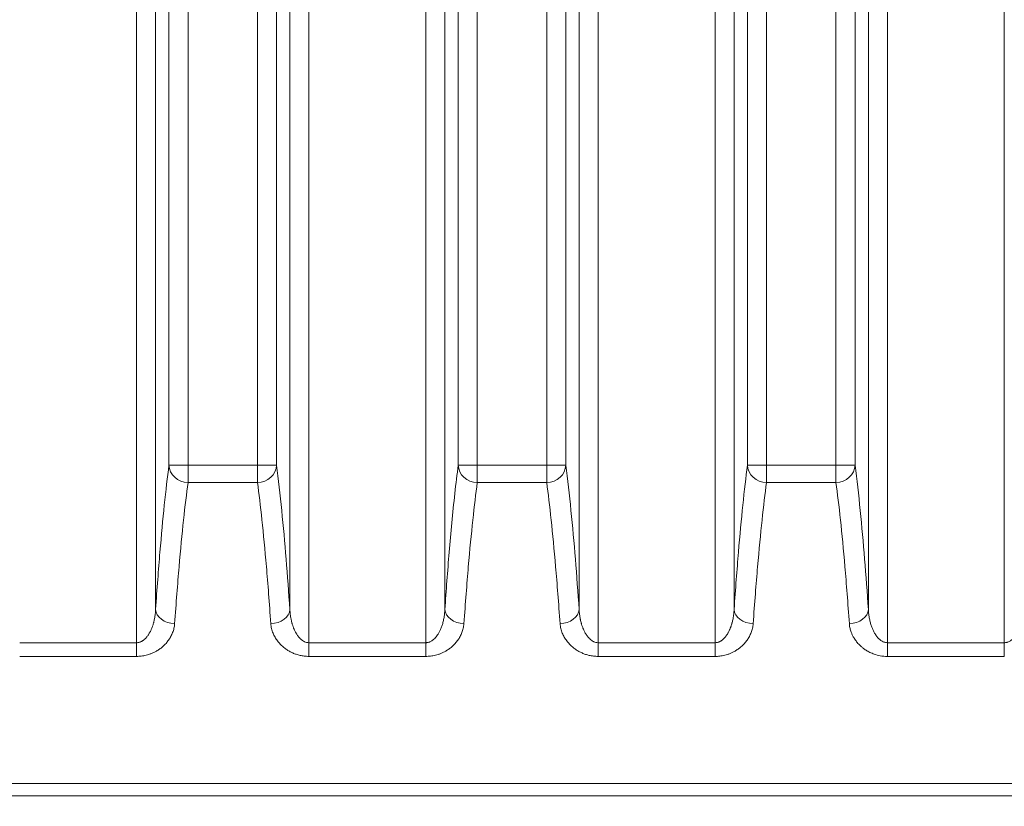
# Model space of a CAD drawing. Header units: millimetres. Extents: x 5 to 589, y 5 to 415.
# Tile 31 of 256: x 230 to 246, y 206 to 219. Entities that reach past the tile are written whole.
import ezdxf

# ---------------------------------------------------------------- set-up
doc = ezdxf.new("R2010")
doc.units = ezdxf.units.MM
doc.layers.add('Bemaßung (ISO)', color=7, linetype='Continuous', lineweight=25)
doc.layers.add('Sichtbar schmal (ISO)', color=7, linetype='Continuous', lineweight=18)
doc.styles.add('Notiztext (ISO)', font='isocpeur.ttf')
doc.dimstyles.new('Standard (ISO)', dxfattribs={"dimtxt": 3.5, "dimasz": 2.5, "dimexe": 2, "dimexo": 0, "dimgap": 0.762, "dimtad": 1, "dimtoh": 1, "dimdec": 8, "dimdsep": 46, "dimtxsty": 'Notiztext (ISO)', "dimcen": 0.09, "dimdle": 10, "dimclrd": 256, "dimclre": 256, "dimclrt": 256, "dimadec": 6, "dimazin": 2, "dimtfac": 0.514286, "dimtdec": 3, "dimtmove": 0, "dimatfit": 3, "dimfxl": 1, "dimtolj": 1, "dimlwd": -1, "dimlwe": -1, "dimarcsym": 0})

# ---------------------------------------------------------------- blocks, each defined once
blk = doc.blocks.new('*D13')
at = {"layer": 'Bemaßung (ISO)', "transparency": 16777216}
for p, q in [((262.973, 216.354), (262.973, 184.496)), ((201.473, 215.854), (201.473, 184.496)), ((203.973, 186.496), (260.473, 186.496))]:
    blk.add_line(p, q, dxfattribs=at)
for points in [[(203.973, 186.913), (203.973, 186.079), (201.473, 186.496)], [(260.473, 186.913), (260.473, 186.079), (262.973, 186.496)]]:
    blk.add_solid(points, dxfattribs=at)
at = {"layer": 'Defpoints', "color": 0, "transparency": 16777216}
for p in [(262.973, 216.354), (201.473, 215.854), (262.973, 186.496)]:
    blk.add_point(p, dxfattribs=at)
at = {"layer": 'Bemaßung (ISO)', "transparency": 16777216, "insert": (228.723, 190.758), "char_height": 3.5, "attachment_point": 1, "style": 'Notiztext (ISO)'}
blk.add_mtext('\\A1;61.5', dxfattribs=at)

msp = doc.modelspace()

# ---------------------------------------------------------------- linework, layer by layer
at = {"layer": 'Sichtbar schmal (ISO)'}
for p, q in [((232.14082617, 209.06085133), (232.14082617, 230.50306366)), ((234.84894786, 230.50306366), (234.84894786, 209.06081729)), ((236.68377674, 209.06077647), (236.68377674, 230.50306366)), ((239.39189843, 230.50306366), (239.39189843, 209.06071717)), ((241.22672731, 209.06070436), (241.22672731, 230.50306366)), ((245.76967789, 209.06090018), (245.76967789, 230.50395311)), ((232.44026635, 209.58400162), (232.44026658, 230.32659279)), ((234.54950835, 230.326491), (234.54950743, 209.58398494)), ((236.98321717, 209.58390281), (236.98321715, 230.32659279)), ((239.09245893, 230.326491), (239.092458, 209.58386056)), ((241.52616749, 209.58382822), (241.52616772, 230.32659279)), ((243.63540857, 230.32659566), (243.63540857, 209.58387683)), ((243.93484901, 230.32659566), (243.934849, 209.06077069)), ((232.65045985, 229.3223765), (232.65045974, 211.84876884)), ((232.94990029, 229.3223765), (232.9499003, 211.8487687)), ((234.03987363, 211.8487062), (234.03987373, 229.3223765)), ((234.33931418, 211.84870639), (234.33931417, 229.3223765)), ((237.19341042, 229.3223765), (237.19341038, 211.84842632)), ((237.49285086, 229.3223765), (237.49285094, 211.84842628)), ((238.58282434, 211.84833182), (238.58282431, 229.3223765)), ((238.8822648, 211.84833198), (238.88226475, 229.3223765)), ((241.736361, 229.3223765), (241.73636105, 211.84814799)), ((242.03580143, 229.3223765), (242.03580142, 211.84814772)), ((243.12577502, 211.84815754), (243.12577488, 229.3223765)), ((243.42521535, 211.84815771), (243.42521532, 229.3223765)), ((232.65045988, 211.8487687), (232.9499003, 211.8487687)), ((232.94988652, 211.5760435), (232.94990032, 211.8487687)), ((234.03987363, 211.8487062), (232.9499003, 211.8487687)), ((234.03987352, 211.8487062), (234.03985628, 211.57597878)), ((234.33931414, 211.8487062), (234.03987363, 211.8487062)), ((237.19341043, 211.84842628), (237.49285094, 211.84842628)), ((237.49282652, 211.57569009), (237.49285101, 211.84842628)), ((238.58282434, 211.84833182), (237.49285094, 211.84842628)), ((238.58282437, 211.84833182), (238.58280161, 211.57559279)), ((238.88226472, 211.84833182), (238.58282434, 211.84833182)), ((241.73636103, 211.84814772), (242.03580142, 211.84814772)), ((242.0357987, 211.57540022), (242.03580141, 211.84814772)), ((243.12577502, 211.84815754), (242.03580142, 211.84814772)), ((243.42521529, 211.84815754), (243.12577502, 211.84815754)), ((243.12577515, 211.84815754), (243.12578267, 211.57540797)), ((234.03985627, 211.57597849), (232.94988656, 211.5760429)), ((238.58280161, 211.57559239), (237.49282655, 211.57568989)), ((243.1257827, 211.57540762), (242.03579871, 211.57540003)), ((230.30599728, 209.06085774), (232.14082617, 209.06085133)), ((232.14082467, 208.84580395), (232.14082618, 209.06085133)), ((234.84894386, 208.84576822), (234.84894786, 209.06081729)), ((234.84894786, 209.06081729), (236.68377674, 209.06077647)), ((236.68377145, 208.84572555), (236.68377674, 209.06077647)), ((239.39189509, 208.84566355), (239.39189843, 209.06071717)), ((239.39189843, 209.06071717), (241.22672731, 209.06070436)), ((241.22672801, 208.84565007), (241.22672731, 209.06070436)), ((243.93485964, 208.84571905), (243.934849, 209.06077069)), ((245.76969796, 208.84585395), (245.76967789, 209.06090018)), ((230.30599748, 208.84581061), (232.14082533, 208.84580387)), ((239.39189509, 208.84566355), (241.22672801, 208.84565007)), ((243.93485965, 208.84571907), (245.76969799, 208.84585394))]:
    msp.add_line(p, q, dxfattribs=at)
for centre, major_axis, ratio, start_param, end_param in [((232.9499004, 211.84876908), (-0.29736369, 0.03968721), 0.9076838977, 0.1459904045, 1.6913056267), ((234.03987365, 211.84870676), (0.29736322, 0.03968838), 0.9076887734, 4.5917711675, 6.1371904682), ((237.49285089, 211.84842637), (-0.29736222, 0.0396963), 0.9077206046, 0.1460188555, 1.6913031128), ((238.58282422, 211.84833227), (0.29736208, 0.03969787), 0.9077268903, 4.5917197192, 6.1371618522), ((242.03580153, 211.84814853), (-0.29736081, 0.03970533), 0.9077570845, 0.1460470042, 1.6914076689), ((243.12577479, 211.84815804), (0.29736079, 0.03970713), 0.9077641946, 4.5917883, 6.1371334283), ((232.73970756, 209.58400257), (-0.29928784, 0.02067102), 0.7478654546, 0.0920843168, 1.6223939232), ((234.25006695, 209.58398405), (0.29928703, 0.02067077), 0.7478624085, 4.6607676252, 6.1910977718), ((237.28265763, 209.58390237), (-0.29928697, 0.02067155), 0.7478749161, 0.0920910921, 1.6223828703), ((238.79301753, 209.58385967), (0.29928696, 0.02067181), 0.7478790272, 4.6607604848, 6.1910951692), ((241.8256087, 209.58382916), (-0.29928772, 0.02067257), 0.7478902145, 0.0920882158, 1.6224182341), ((243.3359681, 209.58387666), (0.29928694, 0.02067202), 0.7478824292, 4.6608111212, 6.1910921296)]:
    msp.add_ellipse(centre, major_axis=major_axis, ratio=ratio, start_param=start_param, end_param=end_param, dxfattribs=at)
for points, knots in [([(232.65045975, 211.84876849), (232.62522468, 211.65968827), (232.57611163, 211.23731865), (232.50839781, 210.50839731), (232.46274522, 209.909481), (232.44026647, 209.58400122)], [0, 0, 0, 0, 0.33333333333, 0.66666666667, 0.99999940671, 0.99999940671, 0.99999940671, 0.99999940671]), ([(241.73636101, 211.84814775), (241.71112691, 211.6591631), (241.66201508, 211.23695099), (241.59430035, 210.50815819), (241.54864702, 209.90929239), (241.52616761, 209.58382782)], [0, 0, 0, 0, 0.33333333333, 0.66666666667, 0.99999940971, 0.99999940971, 0.99999940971, 0.99999940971]), ([(243.63540857, 209.58387683), (243.6171051, 209.84887635), (243.57765801, 210.37976372), (243.50934625, 211.1444354), (243.45483605, 211.62633575), (243.42521536, 211.84815746)], [0.00000000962, 0.00000000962, 0.00000000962, 0.00000000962, 0.33333333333, 0.66666666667, 1, 1, 1, 1]), ([(232.94988655, 211.57604254), (232.92627698, 211.4032697), (232.90256363, 211.20678247), (232.87906639, 210.98689046), (232.85556915, 210.76699845), (232.83228802, 210.52398086), (232.8090407, 210.25339494), (232.78579338, 209.98280902), (232.76257986, 209.68440793), (232.73970478, 209.35941702)], [0, 0, 0, 0, 0.3333333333, 0.3333333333, 0.3333333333, 0.6666666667, 0.6666666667, 0.6666666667, 1, 1, 1, 1]), ([(234.25006251, 209.35939064), (234.22715917, 209.68475881), (234.20392956, 209.98333541), (234.18066321, 210.25405391), (234.15739687, 210.52477241), (234.13409379, 210.7678714), (234.1105992, 210.98764452), (234.0871046, 211.20741763), (234.06341847, 211.40359131), (234.03985631, 211.57597841)], [0, 0, 0, 0, 0.3333333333, 0.3333333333, 0.3333333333, 0.6666666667, 0.6666666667, 0.6666666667, 1, 1, 1, 1]), ([(237.49282655, 211.57568976), (237.4691914, 211.40276576), (237.44546887, 211.20618208), (237.42199184, 210.98649956), (237.39851482, 210.76681704), (237.37528332, 210.52436067), (237.35204563, 210.25393593), (237.32880793, 209.98351119), (237.30556404, 209.68482413), (237.2826508, 209.35930524)], [0, 0, 0, 0, 0.3333333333, 0.3333333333, 0.3333333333, 0.6666666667, 0.6666666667, 0.6666666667, 1, 1, 1, 1]), ([(238.79301207, 209.35926123), (238.770107, 209.68463356), (238.74687601, 209.98320242), (238.72360858, 210.25390307), (238.70034114, 210.52460372), (238.67703727, 210.76767466), (238.65354262, 210.98740808), (238.63004797, 211.2071415), (238.60636252, 211.40326396), (238.58280168, 211.57559221)], [0, 0, 0, 0, 0.3333333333, 0.3333333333, 0.3333333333, 0.6666666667, 0.6666666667, 0.6666666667, 1, 1, 1, 1]), ([(242.03579865, 211.57540008), (242.012193, 211.40274171), (241.9884817, 211.20635257), (241.96498477, 210.98653368), (241.94148785, 210.76671479), (241.91820529, 210.52374486), (241.89495586, 210.25318757), (241.87170644, 209.98263028), (241.84849014, 209.68423922), (241.82561154, 209.35923595)], [0, 0, 0, 0, 0.3333333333, 0.3333333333, 0.3333333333, 0.6666666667, 0.6666666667, 0.6666666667, 1, 1, 1, 1]), ([(243.33597805, 209.35927767), (243.31307349, 209.68466686), (243.28984329, 209.98323845), (243.2665769, 210.25392949), (243.24331051, 210.52462054), (243.22000793, 210.76766943), (243.19651533, 210.98736712), (243.17302273, 211.20706481), (243.14934011, 211.40313798), (243.1257828, 211.57540748)], [0, 0, 0, 0, 0.3333333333, 0.3333333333, 0.3333333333, 0.6666666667, 0.6666666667, 0.6666666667, 1, 1, 1, 1]), ([(232.44026676, 209.58399949), (232.43940147, 209.55894106), (232.43756462, 209.53457521), (232.43490597, 209.51090447), (232.43224732, 209.48723372), (232.42876155, 209.46425809), (232.42459687, 209.44217637), (232.42404212, 209.43923503), (232.42347537, 209.43630954), (232.42289696, 209.43340005), (232.41913304, 209.41446695), (232.4148751, 209.3962138), (232.41020652, 209.37868908), (232.40912961, 209.37464659), (232.40803086, 209.37064289), (232.40691133, 209.36667838), (232.40243171, 209.3508151), (232.39761908, 209.33558106), (232.39253553, 209.32100635), (232.39084157, 209.3161497), (232.38911759, 209.31136636), (232.38736592, 209.30665691), (232.38254711, 209.29370132), (232.37751857, 209.28130603), (232.37232647, 209.26948632), (232.36996747, 209.26411609), (232.36757481, 209.25886478), (232.36515345, 209.25373379), (232.36030822, 209.24346649), (232.35534792, 209.23368187), (232.35031326, 209.22439257), (232.34729125, 209.21881675), (232.34424259, 209.21341954), (232.34117539, 209.20819976), (232.33657899, 209.20037758), (232.33194101, 209.1929543), (232.32728938, 209.18592668), (232.32366777, 209.18045521), (232.32003798, 209.17522375), (232.31640975, 209.17022352), (232.31226812, 209.16451574), (232.30812861, 209.15910936), (232.3040055, 209.15399208), (232.29987946, 209.14887118), (232.29576988, 209.14403986), (232.29168601, 209.13947958), (232.28811381, 209.13549066), (232.28456127, 209.1317091), (232.28103419, 209.12812315), (232.27649969, 209.12351297), (232.27200726, 209.11922601), (232.26756377, 209.11523428), (232.2645996, 209.11257147), (232.26165713, 209.11004002), (232.25873811, 209.10763205), (232.25387738, 209.10362233), (232.2490817, 209.09995484), (232.2443532, 209.09659336), (232.24198532, 209.09491004), (232.23963419, 209.09330347), (232.23729991, 209.09176938), (232.23217287, 209.08839987), (232.22712726, 209.08537976), (232.22215865, 209.08266747), (232.22034777, 209.08167894), (232.21854704, 209.08073136), (232.21675617, 209.07982283), (232.21139535, 209.07710325), (232.20612317, 209.07473339), (232.20092535, 209.07267008), (232.19962243, 209.07215288), (232.19832414, 209.07165499), (232.19703023, 209.07117581), (232.19057445, 209.06878496), (232.18422848, 209.06685815), (232.17795999, 209.06533744), (232.17169151, 209.06381673), (232.16550067, 209.06270211), (232.15931688, 209.06196075), (232.15313309, 209.0612194), (232.14695625, 209.0608513), (232.14082617, 209.06085133)], [0, 0, 0, 0, 0.0625, 0.0625, 0.0625, 0.125, 0.125, 0.125, 0.13332515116, 0.13332515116, 0.13332515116, 0.1875, 0.1875, 0.1875, 0.19999668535, 0.19999668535, 0.19999668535, 0.25, 0.25, 0.25, 0.26666233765, 0.26666233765, 0.26666233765, 0.3125, 0.3125, 0.3125, 0.33332612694, 0.33332612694, 0.33332612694, 0.375, 0.375, 0.375, 0.4000143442, 0.4000143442, 0.4000143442, 0.4375, 0.4375, 0.4375, 0.46668510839, 0.46668510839, 0.46668510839, 0.5, 0.5, 0.5, 0.53333852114, 0.53333852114, 0.53333852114, 0.5625, 0.5625, 0.5625, 0.59999067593, 0.59999067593, 0.59999067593, 0.625, 0.625, 0.625, 0.66664529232, 0.66664529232, 0.66664529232, 0.6875, 0.6875, 0.6875, 0.73330554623, 0.73330554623, 0.73330554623, 0.75, 0.75, 0.75, 0.79997336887, 0.79997336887, 0.79997336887, 0.8125, 0.8125, 0.8125, 0.875, 0.875, 0.875, 0.9375, 0.9375, 0.9375, 0.99999998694, 0.99999998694, 0.99999998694, 0.99999998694]), ([(234.84894786, 209.06081729), (234.83569371, 209.06081832), (234.82312875, 209.06255188), (234.81145719, 209.06539849), (234.79978564, 209.06824511), (234.78900636, 209.07220478), (234.77874503, 209.07700308), (234.77702685, 209.07780652), (234.77532328, 209.07863381), (234.77363355, 209.07948431), (234.76523189, 209.08371315), (234.75717079, 209.08850886), (234.74935104, 209.09383186), (234.74699679, 209.09543443), (234.7446644, 209.09708517), (234.74235159, 209.09878412), (234.73543732, 209.10386323), (234.72869651, 209.10937074), (234.7220663, 209.1153354), (234.71911196, 209.11799318), (234.71617974, 209.12074208), (234.71326604, 209.12358583), (234.70745346, 209.12925888), (234.70171381, 209.1353088), (234.69602171, 209.14178043), (234.69246279, 209.14582674), (234.68892258, 209.15003796), (234.6854008, 209.15442237), (234.68046635, 209.16056547), (234.67556786, 209.16704853), (234.67070645, 209.17390076), (234.66654514, 209.17976617), (234.66241108, 209.18590173), (234.65831547, 209.19231234), (234.65421154, 209.19873597), (234.65014623, 209.20543571), (234.64613093, 209.2124185), (234.64145135, 209.22055648), (234.63683989, 209.22907844), (234.63232184, 209.23797662), (234.62909433, 209.2443331), (234.62591449, 209.25088135), (234.62279127, 209.25761932), (234.61779234, 209.26840395), (234.61293888, 209.2796741), (234.60826273, 209.291421), (234.60592758, 209.2972871), (234.60363664, 209.30327191), (234.60139416, 209.30937489), (234.5963453, 209.32311546), (234.59154201, 209.33745389), (234.5870217, 209.35241934), (234.58551379, 209.3574116), (234.58403745, 209.36247352), (234.58259454, 209.36760643), (234.57778842, 209.38470334), (234.57335223, 209.40258625), (234.5693659, 209.42129141), (234.56856777, 209.42503649), (234.56778773, 209.42881446), (234.56702661, 209.43262565), (234.56246397, 209.45547221), (234.55857825, 209.47951264), (234.55557676, 209.5047519), (234.55257527, 209.52999111), (234.55045904, 209.55642914), (234.54950743, 209.58398494)], [0, 0, 0, 0, 0.07692307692, 0.07692307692, 0.07692307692, 0.15384615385, 0.15384615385, 0.15384615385, 0.16672631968, 0.16672631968, 0.16672631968, 0.23076923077, 0.23076923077, 0.23076923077, 0.25005037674, 0.25005037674, 0.25005037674, 0.30769230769, 0.30769230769, 0.30769230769, 0.33337685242, 0.33337685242, 0.33337685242, 0.38461538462, 0.38461538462, 0.38461538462, 0.41665165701, 0.41665165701, 0.41665165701, 0.46153846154, 0.46153846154, 0.46153846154, 0.49996097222, 0.49996097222, 0.49996097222, 0.53846153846, 0.53846153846, 0.53846153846, 0.5833314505, 0.5833314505, 0.5833314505, 0.61538461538, 0.61538461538, 0.61538461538, 0.66668805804, 0.66668805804, 0.66668805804, 0.69230769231, 0.69230769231, 0.69230769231, 0.74998909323, 0.74998909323, 0.74998909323, 0.76923076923, 0.76923076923, 0.76923076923, 0.83332177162, 0.83332177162, 0.83332177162, 0.84615384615, 0.84615384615, 0.84615384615, 0.92307692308, 0.92307692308, 0.92307692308, 0.99999988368, 0.99999988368, 0.99999988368, 0.99999988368]), ([(236.98321717, 209.58390281), (236.98235187, 209.55884241), (236.98051534, 209.53447601), (236.97785676, 209.5108047), (236.97519818, 209.48713337), (236.97171166, 209.46415712), (236.96754705, 209.44207521), (236.96338243, 209.41999329), (236.95854176, 209.3988057), (236.95315559, 209.37858799), (236.94776942, 209.35837028), (236.94183743, 209.33912243), (236.93548321, 209.32090538), (236.929129, 209.30268834), (236.9223524, 209.28550208), (236.91527263, 209.26938632), (236.90819286, 209.25327056), (236.90080914, 209.23822529), (236.89325823, 209.22429463), (236.88570733, 209.21036397), (236.87798957, 209.19754792), (236.87023382, 209.18583192), (236.86247807, 209.17411592), (236.85468508, 209.16349996), (236.84695008, 209.15390102), (236.83921509, 209.14430208), (236.83153856, 209.13572014), (236.82397946, 209.1280358), (236.81642036, 209.12035146), (236.80897888, 209.11356471), (236.80168447, 209.1075481), (236.79439005, 209.10153149), (236.78724278, 209.09628502), (236.78024762, 209.09168832), (236.77325246, 209.08709162), (236.76640943, 209.0831447), (236.75970534, 209.07974407), (236.75300125, 209.07634345), (236.74643612, 209.07348911), (236.73998075, 209.07109872), (236.73352537, 209.06870832), (236.7271797, 209.06678187), (236.72091142, 209.06526145), (236.71464315, 209.06374103), (236.70845238, 209.06262664), (236.70226846, 209.06188544), (236.69608454, 209.06114424), (236.68990735, 209.06077623), (236.68377674, 209.06077647)], [0.00000002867, 0.00000002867, 0.00000002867, 0.00000002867, 0.0625, 0.0625, 0.0625, 0.125, 0.125, 0.125, 0.1875, 0.1875, 0.1875, 0.25, 0.25, 0.25, 0.3125, 0.3125, 0.3125, 0.375, 0.375, 0.375, 0.4375, 0.4375, 0.4375, 0.5, 0.5, 0.5, 0.5625, 0.5625, 0.5625, 0.625, 0.625, 0.625, 0.6875, 0.6875, 0.6875, 0.75, 0.75, 0.75, 0.8125, 0.8125, 0.8125, 0.875, 0.875, 0.875, 0.9375, 0.9375, 0.9375, 1, 1, 1, 1]), ([(239.39189843, 209.06071717), (239.37864601, 209.06071812), (239.36608268, 209.06245108), (239.35441264, 209.06529678), (239.34274259, 209.06814247), (239.3319647, 209.07210089), (239.32170463, 209.07689772), (239.31998666, 209.07770091), (239.31828329, 209.07852795), (239.31659377, 209.07937819), (239.30819312, 209.08360574), (239.30013294, 209.08840001), (239.29231401, 209.09372147), (239.28995999, 209.09532359), (239.28762784, 209.09697386), (239.28531525, 209.09867234), (239.27840165, 209.10375001), (239.27166141, 209.10925603), (239.26503167, 209.11521918), (239.26207753, 209.11787628), (239.25914549, 209.1206245), (239.25623196, 209.12346757), (239.2504197, 209.12913925), (239.2446803, 209.1351878), (239.23898837, 209.14165806), (239.23542955, 209.14570352), (239.2318894, 209.1499139), (239.22836765, 209.15429748), (239.22343324, 209.1604394), (239.21853473, 209.16692131), (239.21367322, 209.17377244), (239.20951184, 209.17963692), (239.20537764, 209.18577158), (239.20128184, 209.19218135), (239.1971777, 209.19860415), (239.19311215, 209.20530311), (239.18909654, 209.2122852), (239.18441661, 209.22042236), (239.17980473, 209.22894361), (239.1752862, 209.2378412), (239.17205835, 209.24419726), (239.16887814, 209.25074516), (239.16575453, 209.25748284), (239.16075497, 209.268267), (239.15590083, 209.27953684), (239.15122397, 209.2912836), (239.14888847, 209.29714963), (239.14659717, 209.3031344), (239.14435432, 209.30923738), (239.13930465, 209.32297797), (239.13450052, 209.33731661), (239.1299794, 209.35228242), (239.12847122, 209.3572748), (239.12699461, 209.36233686), (239.12555143, 209.36746992), (239.12074443, 209.38456736), (239.1163074, 209.40245098), (239.11232028, 209.42115707), (239.11152199, 209.42490234), (239.1107418, 209.4286805), (239.10998052, 209.43249189), (239.10541698, 209.45533966), (239.10153047, 209.47938161), (239.0985284, 209.50462246), (239.09552633, 209.52986327), (239.09340972, 209.55630297), (239.092458, 209.58386056)], [0, 0, 0, 0, 0.07692307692, 0.07692307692, 0.07692307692, 0.15384615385, 0.15384615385, 0.15384615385, 0.16672634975, 0.16672634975, 0.16672634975, 0.23076923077, 0.23076923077, 0.23076923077, 0.25005040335, 0.25005040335, 0.25005040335, 0.30769230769, 0.30769230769, 0.30769230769, 0.33337686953, 0.33337686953, 0.33337686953, 0.38461538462, 0.38461538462, 0.38461538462, 0.41665169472, 0.41665169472, 0.41665169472, 0.46153846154, 0.46153846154, 0.46153846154, 0.49996094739, 0.49996094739, 0.49996094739, 0.53846153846, 0.53846153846, 0.53846153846, 0.58333141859, 0.58333141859, 0.58333141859, 0.61538461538, 0.61538461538, 0.61538461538, 0.6666880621, 0.6666880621, 0.6666880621, 0.69230769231, 0.69230769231, 0.69230769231, 0.74998910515, 0.74998910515, 0.74998910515, 0.76923076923, 0.76923076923, 0.76923076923, 0.83332177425, 0.83332177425, 0.83332177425, 0.84615384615, 0.84615384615, 0.84615384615, 0.92307692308, 0.92307692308, 0.92307692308, 0.99999988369, 0.99999988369, 0.99999988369, 0.99999988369]), ([(241.52616791, 209.58382609), (241.52530257, 209.55876807), (241.52346556, 209.53440294), (241.52080681, 209.51073354), (241.51814806, 209.48706413), (241.51466226, 209.46409043), (241.51049758, 209.44201045), (241.50994284, 209.43906933), (241.50937609, 209.43614406), (241.50879768, 209.43323479), (241.50503376, 209.41430314), (241.50077583, 209.39605129), (241.49610723, 209.37852765), (241.49503031, 209.37448543), (241.49393156, 209.37048197), (241.49281202, 209.3665177), (241.48833237, 209.35065533), (241.48351968, 209.33542203), (241.47843603, 209.32084796), (241.47674204, 209.31599153), (241.47501803, 209.31120841), (241.47326632, 209.30649916), (241.46844741, 209.2935441), (241.46341876, 209.28114928), (241.45822655, 209.26933004), (241.45586749, 209.26396002), (241.45347479, 209.25870893), (241.45105338, 209.25357815), (241.44620807, 209.24331129), (241.4412477, 209.23352713), (241.43621299, 209.22423829), (241.43319095, 209.21866274), (241.43014226, 209.21326581), (241.42707505, 209.20804631), (241.42247863, 209.20022454), (241.41784064, 209.19280168), (241.41318902, 209.18577446), (241.40956742, 209.1803033), (241.40593763, 209.17507214), (241.40230942, 209.1700722), (241.39816781, 209.16436474), (241.3940283, 209.15895866), (241.38990521, 209.15384167), (241.3857792, 209.14872105), (241.38166964, 209.14389), (241.37758578, 209.13932996), (241.3740136, 209.13534126), (241.37046107, 209.13155989), (241.366934, 209.12797412), (241.36239952, 209.12336417), (241.3579071, 209.11907742), (241.35346362, 209.11508588), (241.35049946, 209.1124232), (241.34755701, 209.10989186), (241.344638, 209.10748401), (241.33977729, 209.10347447), (241.33498163, 209.09980715), (241.33025316, 209.09644582), (241.32788529, 209.09476257), (241.32553417, 209.09315608), (241.32319991, 209.09162205), (241.31807292, 209.0882527), (241.31302736, 209.08523271), (241.3080588, 209.08252054), (241.30624795, 209.08153206), (241.30444724, 209.08058451), (241.3026564, 209.07967603), (241.29729566, 209.07695656), (241.29202357, 209.07458679), (241.28682584, 209.07252355), (241.28552295, 209.07200637), (241.28422469, 209.07150849), (241.2829308, 209.07102932), (241.27647514, 209.06863854), (241.2701293, 209.06671176), (241.26386093, 209.06519105), (241.25759256, 209.06367034), (241.25140183, 209.0625557), (241.24521807, 209.06181422), (241.23903432, 209.06107275), (241.23285746, 209.06070445), (241.22672731, 209.06070436)], [0, 0, 0, 0, 0.0625, 0.0625, 0.0625, 0.125, 0.125, 0.125, 0.1333251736, 0.1333251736, 0.1333251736, 0.1875, 0.1875, 0.1875, 0.1999966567, 0.1999966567, 0.1999966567, 0.25, 0.25, 0.25, 0.266662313, 0.266662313, 0.266662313, 0.3125, 0.3125, 0.3125, 0.3333261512, 0.3333261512, 0.3333261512, 0.375, 0.375, 0.375, 0.4000143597, 0.4000143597, 0.4000143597, 0.4375, 0.4375, 0.4375, 0.466685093, 0.466685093, 0.466685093, 0.5, 0.5, 0.5, 0.5333385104, 0.5333385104, 0.5333385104, 0.5625, 0.5625, 0.5625, 0.5999906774, 0.5999906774, 0.5999906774, 0.625, 0.625, 0.625, 0.6666453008, 0.6666453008, 0.6666453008, 0.6875, 0.6875, 0.6875, 0.7333055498, 0.7333055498, 0.7333055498, 0.75, 0.75, 0.75, 0.7999733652, 0.7999733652, 0.7999733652, 0.8125, 0.8125, 0.8125, 0.875, 0.875, 0.875, 0.9375, 0.9375, 0.9375, 1, 1, 1, 1]), ([(246.06911848, 209.58412734), (246.06825329, 209.55906677), (246.0664163, 209.53469914), (246.06375746, 209.5110274), (246.06109861, 209.48735567), (246.05761246, 209.46437981), (246.05344838, 209.44229746), (246.04928431, 209.42021511), (246.0444442, 209.39902627), (246.03905855, 209.37880698), (246.0336729, 209.35858769), (246.02774139, 209.33933795), (246.02138763, 209.32111855), (246.01503386, 209.30289916), (246.00825772, 209.2857101), (246.00117834, 209.26959145), (245.99409896, 209.2534728), (245.98671557, 209.23842455), (245.97916497, 209.22449084), (245.97161436, 209.21055713), (245.96389688, 209.19773796), (245.95614132, 209.18601882), (245.94838576, 209.17429968), (245.94059286, 209.16368057), (245.93285787, 209.15407849), (245.92512287, 209.1444764), (245.91744623, 209.13589135), (245.90988692, 209.12820397), (245.9023276, 209.12051659), (245.89488581, 209.11372689), (245.88759102, 209.10770746), (245.88029623, 209.10168803), (245.87314851, 209.09643889), (245.86615289, 209.09183968), (245.85915727, 209.08724047), (245.85231376, 209.0832912), (245.84560921, 209.07988838), (245.83890466, 209.07648557), (245.83233909, 209.07362921), (245.82588333, 209.07123692), (245.81942758, 209.06884463), (245.81308157, 209.06691641), (245.80681304, 209.06539433), (245.80054451, 209.06387225), (245.79435356, 209.0627563), (245.78816956, 209.06201358), (245.78198555, 209.06127087), (245.77580838, 209.06090138), (245.76967789, 209.06090018)], [0, 0, 0, 0, 0.0625, 0.0625, 0.0625, 0.125, 0.125, 0.125, 0.1875, 0.1875, 0.1875, 0.25, 0.25, 0.25, 0.3125, 0.3125, 0.3125, 0.375, 0.375, 0.375, 0.4375, 0.4375, 0.4375, 0.5, 0.5, 0.5, 0.5625, 0.5625, 0.5625, 0.625, 0.625, 0.625, 0.6875, 0.6875, 0.6875, 0.75, 0.75, 0.75, 0.8125, 0.8125, 0.8125, 0.875, 0.875, 0.875, 0.9375, 0.9375, 0.9375, 0.99999999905, 0.99999999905, 0.99999999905, 0.99999999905]), ([(232.73970466, 209.35941029), (232.73797755, 209.33487157), (232.73063466, 209.28699259), (232.70972557, 209.21936629), (232.6806799, 209.15696783), (232.64509336, 209.10027948), (232.6044371, 209.0496544), (232.56013531, 209.005329), (232.51382641, 208.96756845), (232.46706689, 208.93628839), (232.4210068, 208.91099969), (232.37635681, 208.89099918), (232.33347089, 208.87553629), (232.29240853, 208.86390281), (232.25301408, 208.85548914), (232.21493339, 208.84981148), (232.17779965, 208.84652653), (232.15306185, 208.84580381), (232.14082599, 208.84580387)], [0.00000146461, 0.00000146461, 0.00000146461, 0.00000146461, 0.0625, 0.125, 0.1875, 0.25, 0.3125, 0.375, 0.4375, 0.5, 0.5625, 0.625, 0.6875, 0.75, 0.8125, 0.875, 0.9375, 1, 1, 1, 1]), ([(234.84894391, 208.84576824), (234.8226049, 208.84576842), (234.79737721, 208.84746551), (234.77399378, 208.85026064), (234.75061032, 208.85305578), (234.72907112, 208.85694886), (234.70855512, 208.86166331), (234.68803911, 208.86637775), (234.6685463, 208.87191357), (234.64975551, 208.87819416), (234.63096472, 208.88447475), (234.61287596, 208.89150017), (234.59517945, 208.89931951), (234.57748294, 208.90713886), (234.56017869, 208.91575222), (234.54308818, 208.9252941), (234.52599767, 208.93483599), (234.50912091, 208.94530644), (234.49246026, 208.95683792), (234.47579961, 208.96836939), (234.45935506, 208.98096183), (234.44331018, 208.99466199), (234.42726529, 209.00836215), (234.41162005, 209.02316992), (234.3966286, 209.03904828), (234.38163716, 209.05492663), (234.3672995, 209.07187558), (234.35383264, 209.08986639), (234.34036578, 209.1078572), (234.32776971, 209.12689008), (234.31623386, 209.14703468), (234.304698, 209.16717927), (234.29422236, 209.1884356), (234.28509856, 209.21085692), (234.27597476, 209.23327824), (234.2682028, 209.25686456), (234.26219957, 209.2816486), (234.25619635, 209.30643263), (234.25196187, 209.33241375), (234.25006252, 209.35939056)], [0.00000004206, 0.00000004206, 0.00000004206, 0.00000004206, 0.07692307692, 0.07692307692, 0.07692307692, 0.15384615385, 0.15384615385, 0.15384615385, 0.23076923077, 0.23076923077, 0.23076923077, 0.30769230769, 0.30769230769, 0.30769230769, 0.38461538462, 0.38461538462, 0.38461538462, 0.46153846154, 0.46153846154, 0.46153846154, 0.53846153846, 0.53846153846, 0.53846153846, 0.61538461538, 0.61538461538, 0.61538461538, 0.69230769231, 0.69230769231, 0.69230769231, 0.76923076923, 0.76923076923, 0.76923076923, 0.84615384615, 0.84615384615, 0.84615384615, 0.92307692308, 0.92307692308, 0.92307692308, 0.99999992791, 0.99999992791, 0.99999992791, 0.99999992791]), ([(237.2826508, 209.35930509), (237.28092318, 209.33476472), (237.27358088, 209.28688156), (237.25266934, 209.21925529), (237.22362135, 209.15685801), (237.18803184, 209.10017053), (237.1473724, 209.04954723), (237.1030682, 209.00522465), (237.05675835, 208.96746804), (237.00999936, 208.93619232), (236.96394095, 208.91090781), (236.91929348, 208.89091105), (236.87641066, 208.87545132), (236.83535159, 208.86382033), (236.79596024, 208.85540846), (236.75788155, 208.84973196), (236.72074922, 208.84644778), (236.69600839, 208.84572526), (236.68377154, 208.84572554)], [0.00000001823, 0.00000001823, 0.00000001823, 0.00000001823, 0.0625, 0.125, 0.1875, 0.25, 0.3125, 0.375, 0.4375, 0.5, 0.5625, 0.625, 0.6875, 0.75, 0.8125, 0.875, 0.9375, 1, 1, 1, 1]), ([(239.39189509, 208.84566355), (239.36555938, 208.84566364), (239.34033497, 208.84736014), (239.31695452, 208.85015437), (239.29357407, 208.85294859), (239.27203757, 208.85684045), (239.25152403, 208.86155343), (239.23101048, 208.86626641), (239.2115199, 208.87180055), (239.19273101, 208.87807932), (239.17394211, 208.88435809), (239.15585491, 208.89138156), (239.1381596, 208.89919891), (239.12046429, 208.90701626), (239.10316086, 208.91562757), (239.08607079, 208.92516743), (239.06898073, 208.93470729), (239.05210402, 208.94517574), (239.03544298, 208.95670536), (239.01878194, 208.96823498), (239.00233657, 208.98082573), (238.98629044, 208.99452449), (238.9702443, 209.00822326), (238.9545974, 209.02302995), (238.93960404, 209.03890759), (238.92461067, 209.05478522), (238.91027085, 209.07173382), (238.89680177, 209.08972461), (238.88333269, 209.10771541), (238.87073435, 209.12674861), (238.85919633, 209.14689379), (238.84765831, 209.16703896), (238.83718061, 209.18829615), (238.82805497, 209.21071861), (238.81892933, 209.23314108), (238.81115576, 209.25672884), (238.80515134, 209.2815144), (238.79914693, 209.30629995), (238.79491167, 209.33228266), (238.79301208, 209.35926115)], [0, 0, 0, 0, 0.07692307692, 0.07692307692, 0.07692307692, 0.15384615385, 0.15384615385, 0.15384615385, 0.23076923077, 0.23076923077, 0.23076923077, 0.30769230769, 0.30769230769, 0.30769230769, 0.38461538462, 0.38461538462, 0.38461538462, 0.46153846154, 0.46153846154, 0.46153846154, 0.53846153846, 0.53846153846, 0.53846153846, 0.61538461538, 0.61538461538, 0.61538461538, 0.69230769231, 0.69230769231, 0.69230769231, 0.76923076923, 0.76923076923, 0.76923076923, 0.84615384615, 0.84615384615, 0.84615384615, 0.92307692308, 0.92307692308, 0.92307692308, 0.99999992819, 0.99999992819, 0.99999992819, 0.99999992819]), ([(241.82561141, 209.35922925), (241.82388413, 209.33469104), (241.81654045, 209.28681366), (241.79563095, 209.21919336), (241.76658513, 209.15679958), (241.7309979, 209.10011429), (241.69034038, 209.04949123), (241.64603756, 209.00516789), (241.59972827, 208.96740949), (241.55296872, 208.93613129), (241.50690861, 208.91084396), (241.46225854, 208.89084442), (241.41937265, 208.87538223), (241.37831055, 208.86374926), (241.3389167, 208.85533591), (241.30083645, 208.84965831), (241.26370393, 208.84637328), (241.23896404, 208.84565014), (241.22672801, 208.84565007)], [0.00000146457, 0.00000146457, 0.00000146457, 0.00000146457, 0.0625, 0.125, 0.1875, 0.25, 0.3125, 0.375, 0.4375, 0.5, 0.5625, 0.625, 0.6875, 0.75, 0.8125, 0.875, 0.9375, 1, 1, 1, 1]), ([(243.93485965, 208.84571905), (243.89503721, 208.8456894), (243.85665796, 208.84962682), (243.82154333, 208.8560345), (243.7864287, 208.86244218), (243.75457865, 208.87130895), (243.72509935, 208.88176838), (243.71975076, 208.88366609), (243.71447834, 208.88561766), (243.70928402, 208.88761774), (243.68584932, 208.8966413), (243.66399111, 208.90665008), (243.64359691, 208.91732789), (243.6368377, 208.92086681), (243.63023856, 208.92448171), (243.62379717, 208.92815863), (243.60649543, 208.93803495), (243.59033027, 208.94835836), (243.57520414, 208.95896704), (243.5676794, 208.9642445), (243.56041356, 208.96959416), (243.55339183, 208.97499615), (243.54104361, 208.98449595), (243.52945007, 208.99415735), (243.51854336, 209.00391702), (243.51077029, 209.0108726), (243.50334972, 209.01787865), (243.49622753, 209.02494117), (243.4876736, 209.03342345), (243.47954973, 209.04198717), (243.4717888, 209.05066281), (243.46406743, 209.05929423), (243.45670688, 209.06803504), (243.44963079, 209.07695303), (243.44367264, 209.08446208), (243.43791659, 209.09209696), (243.43233688, 209.0999054), (243.42461873, 209.11070646), (243.41723367, 209.12183658), (243.4101649, 209.13339647), (243.40605431, 209.14011869), (243.40205128, 209.14698628), (243.3981614, 209.15402059), (243.39050819, 209.16786036), (243.38328295, 209.18234217), (243.37661643, 209.19750942), (243.37406774, 209.20330804), (243.37160089, 209.20920672), (243.36922552, 209.21520769), (243.36222238, 209.23290001), (243.35600236, 209.25148066), (243.35085278, 209.27078782), (243.34968703, 209.27515854), (243.34857587, 209.27956637), (243.34752267, 209.28400934), (243.34236123, 209.30578319), (243.3385951, 209.32840326), (243.33656245, 209.35183901), (243.33634817, 209.35430957), (243.33615322, 209.35678918), (243.33597806, 209.35927774)], [0.00000002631, 0.00000002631, 0.00000002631, 0.00000002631, 0.09090909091, 0.09090909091, 0.09090909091, 0.18181818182, 0.18181818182, 0.18181818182, 0.19831230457, 0.19831230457, 0.19831230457, 0.27272727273, 0.27272727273, 0.27272727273, 0.29739045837, 0.29739045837, 0.29739045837, 0.36363636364, 0.36363636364, 0.36363636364, 0.39659145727, 0.39659145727, 0.39659145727, 0.45454545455, 0.45454545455, 0.45454545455, 0.49584848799, 0.49584848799, 0.49584848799, 0.54545454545, 0.54545454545, 0.54545454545, 0.59480771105, 0.59480771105, 0.59480771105, 0.63636363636, 0.63636363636, 0.63636363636, 0.69384600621, 0.69384600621, 0.69384600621, 0.72727272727, 0.72727272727, 0.72727272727, 0.79303867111, 0.79303867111, 0.79303867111, 0.81818181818, 0.81818181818, 0.81818181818, 0.89230991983, 0.89230991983, 0.89230991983, 0.90909090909, 0.90909090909, 0.90909090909, 0.9913303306, 0.9913303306, 0.9913303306, 0.99999990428, 0.99999990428, 0.99999990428, 0.99999990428]), ([(243.934849, 209.06077069), (244.12709066, 209.06078019), (244.32319366, 209.06079106), (244.52276021, 209.06080354), (244.72232676, 209.06081601), (244.92535686, 209.06083011), (245.13304387, 209.06084612), (245.34073089, 209.06086214), (245.55307482, 209.06088007), (245.76967789, 209.06090018)], [0, 0, 0, 0, 0.3333333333, 0.3333333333, 0.3333333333, 0.6666666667, 0.6666666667, 0.6666666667, 1, 1, 1, 1]), ([(234.84894395, 208.84576823), (235.00177422, 208.84576839), (235.61338353, 208.84572422), (236.22499303, 208.84572651), (236.6837715, 208.84572554)], [0, 0, 0, 0, 0.24988355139, 0.99999997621, 0.99999997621, 0.99999997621, 0.99999997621]), ([(211.07341174, 206.85037312), (219.17905291, 206.85037228), (227.28514791, 206.85034864), (235.39130684, 206.85038147), (239.44438631, 206.85039788), (243.49748175, 206.85042841), (247.55043234, 206.85043566), (249.57690763, 206.85043929), (251.60334672, 206.85043709), (253.62988012, 206.85046925), (254.13651347, 206.85047729), (254.64315272, 206.85048748), (255.14971967, 206.85047334), (255.65628662, 206.8504592), (256.16278127, 206.85042063), (256.66921877, 206.85078229), (257.68209376, 206.8515056), (258.69474015, 206.85383592), (259.70705343, 206.8566076)], [0, 0, 0, 0, 0.5000000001, 0.5000000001, 0.5000000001, 0.7500000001, 0.7500000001, 0.7500000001, 0.8750000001, 0.8750000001, 0.8750000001, 0.9062500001, 0.9062500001, 0.9062500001, 0.9375000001, 0.9375000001, 0.9375000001, 1, 1, 1, 1]), ([(211.07341175, 206.65568502), (213.19309564, 206.65568502), (215.23963079, 206.65568499), (217.21309715, 206.65568496), (217.21900726, 206.65568496), (217.22491672, 206.65568496), (217.23082552, 206.65568496), (219.19794543, 206.65568493), (221.09243283, 206.65568489), (222.91405, 206.65568485), (222.92500037, 206.65568485), (222.9359481, 206.65568485), (222.9468932, 206.65568485), (224.76215853, 206.65568482), (226.50503182, 206.6556848), (228.18223212, 206.65568479), (228.19741452, 206.65568479), (228.21259154, 206.65568479), (228.22776319, 206.65568479), (229.89870903, 206.65568478), (231.50445346, 206.65568478), (233.05327355, 206.65568481), (233.07202308, 206.65568481), (233.09076426, 206.65568481), (233.10949711, 206.65568481), (234.65225722, 206.65568484), (236.13850337, 206.65568488), (237.57370512, 206.65568493), (237.59548605, 206.65568493), (237.61725523, 206.65568494), (237.63901268, 206.65568494), (239.06831713, 206.65568499), (240.44698024, 206.65568504), (241.78116466, 206.65568501), (241.8055279, 206.65568501), (241.8298763, 206.65568501), (241.85420989, 206.65568501), (243.1827219, 206.65568497), (244.46706975, 206.65568485), (245.70969136, 206.65568477), (245.73618069, 206.65568477), (245.76265106, 206.65568477), (245.78910236, 206.65568477), (247.02621579, 206.65568469), (248.22159234, 206.65568463), (249.36303975, 206.65568414), (249.39112892, 206.65568413), (249.41918544, 206.65568412), (249.44720996, 206.65568411), (250.58235528, 206.6556836), (251.66500962, 206.65568273), (252.7393514, 206.65568386), (252.76954228, 206.65568389), (252.7997266, 206.65568393), (252.82990584, 206.65568396), (253.90016747, 206.65568517), (254.96405527, 206.65568813), (256.08830441, 206.65568202), (256.1230843, 206.65568184), (256.15792197, 206.65568164), (256.19281675, 206.65568143), (257.31769093, 206.65567468), (258.5019117, 206.65565807), (259.72341171, 206.6555982)], [0, 0, 0, 0, 0.0909090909, 0.0909090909, 0.0909090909, 0.0911813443, 0.0911813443, 0.0911813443, 0.1818181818, 0.1818181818, 0.1818181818, 0.182363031, 0.182363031, 0.182363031, 0.2727272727, 0.2727272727, 0.2727272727, 0.2735452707, 0.2735452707, 0.2735452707, 0.3636363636, 0.3636363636, 0.3636363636, 0.364726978, 0.364726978, 0.364726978, 0.4545454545, 0.4545454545, 0.4545454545, 0.4559085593, 0.4559085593, 0.4559085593, 0.5454545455, 0.5454545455, 0.5454545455, 0.5470897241, 0.5470897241, 0.5470897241, 0.6363636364, 0.6363636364, 0.6363636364, 0.6382667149, 0.6382667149, 0.6382667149, 0.7272727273, 0.7272727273, 0.7272727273, 0.7294630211, 0.7294630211, 0.7294630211, 0.8181818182, 0.8181818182, 0.8181818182, 0.8206749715, 0.8206749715, 0.8206749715, 0.9090909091, 0.9090909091, 0.9090909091, 0.9118261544, 0.9118261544, 0.9118261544, 1, 1, 1, 1])]:
    msp.add_open_spline(points, degree=3, knots=knots, dxfattribs=at)
for points in [[(234.54950743, 209.58398506), (234.53120308, 209.84901344), (234.49175435, 210.3799607), (234.42344233, 211.14475115), (234.3689335, 211.62678825), (234.3393142, 211.84870615)], [(237.19341039, 211.84842621), (237.17434529, 211.70561027), (237.13861082, 211.4076945), (237.09166659, 210.94496785), (237.05073278, 210.4826776), (237.01499717, 210.03144169), (236.99341964, 209.73161668), (236.98321717, 209.58390284)], [(239.092458, 209.58386069), (239.07415398, 209.84887091), (239.03470589, 210.37977999), (238.96639394, 211.14450058), (238.91188463, 211.62646369), (238.8822648, 211.84833171)], [(243.934849, 209.06077069), (243.91465505, 209.0607703), (243.87660554, 209.06882167), (243.8287259, 209.09585793), (243.78811747, 209.13268985), (243.75403447, 209.17554324), (243.72585292, 209.22161117), (243.70271954, 209.26907302), (243.68318156, 209.3187689), (243.6660944, 209.37348733), (243.65144205, 209.43570511), (243.64032929, 209.50613871), (243.6363281, 209.55724726), (243.63540857, 209.5838768)]]:
    msp.add_open_spline(points, degree=3, dxfattribs=at)

# ---------------------------------------------------------------- dimensions: what is measured, and where the dimension line sits
at = {"layer": 'Bemaßung (ISO)'}
dim = msp.add_linear_dim(base=(262.9734117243, 186.4961135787), p1=(201.4734117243, 215.8541025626), p2=(262.9734117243, 216.3541025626), angle=180, dimstyle='Standard (ISO)', override={"dimgap": 0.762, "dimtoh": 0, "dimdec": 8, "dimtol": 0, "dimlim": 0, "dimtp": 0, "dimtm": 0, "dimtdec": 3, "dimtofl": 0, "dimatfit": 1}, dxfattribs=at)
dim.commit()
dim.dimension.update_dxf_attribs({"geometry": '*D13', "text_midpoint": (232.2234117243, 186.4961135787), "dimtype": 160})

doc.saveas('drawing.dxf')
